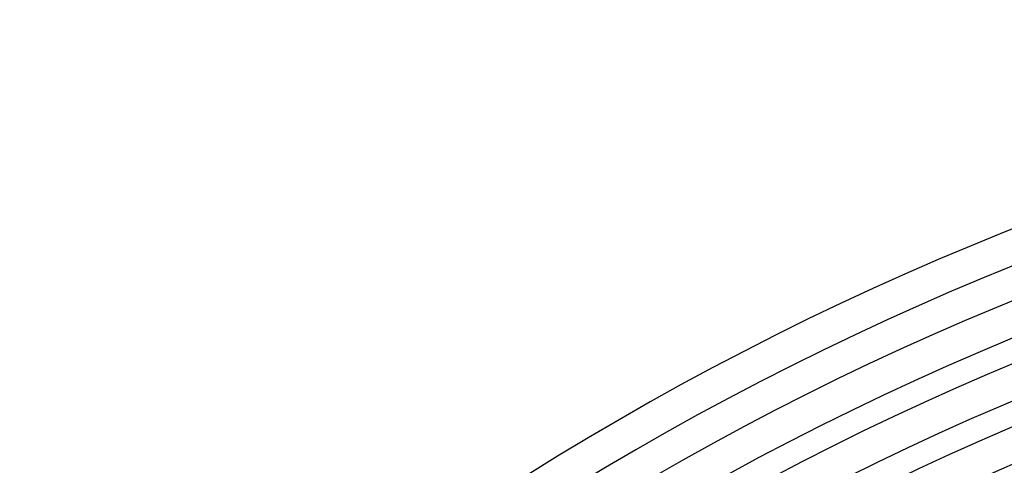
# Model space of a CAD drawing. Header units: millimetres. Extents: x -385 to 385, y -385 to 385.
# Tile 34 of 103: x -243 to -128, y 293 to 345. Entities that reach past the tile are written whole.
import ezdxf

# ---------------------------------------------------------------- set-up
doc = ezdxf.new("R2010")
doc.units = ezdxf.units.MM
doc.layers.add('THICK', color=7, linetype='Continuous')

msp = doc.modelspace()

# ---------------------------------------------------------------- linework, layer by layer
at = {"layer": 'THICK'}
for radius, start, end in [(345, 90.3321, 134.6678), (341, 90.3083, 134.6917), (337.25, 90.3398, 134.6602), (333.25, 90.2123, 134.7877), (330.5, 90.3467, 134.6533), (326.5, 90.2365, 134.7635), (323.75, 90.354, 134.6461), (319.75, 90.2591, 134.7409), (317, 90.3615, 134.6385), (313, 90.2803, 134.7196), (310.25, 90.3694, 134.6306), (306.25, 90.3007, 134.6993), (303.5, 90.3776, 134.6225), (299.5, 90.3202, 134.6798), (296.75, 90.3862, 134.6139)]:
    msp.add_arc((0, 0), radius, start, end, dxfattribs=at)

doc.saveas('drawing.dxf')
